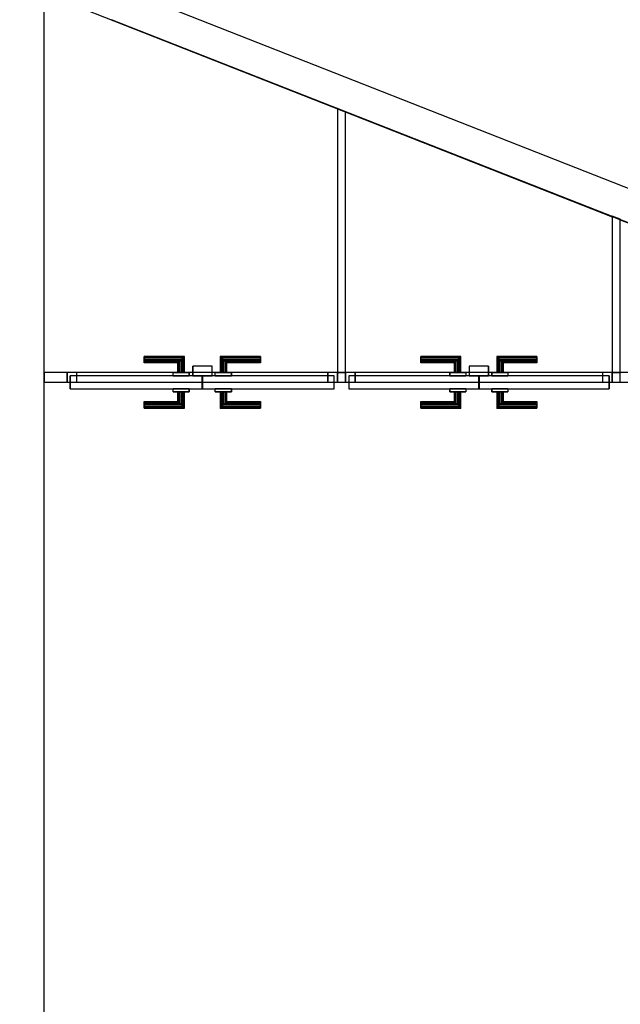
# Model space of a CAD drawing. Header units: metres. Extents: x 391.1 to 427.5, y 12.5 to 28.4.
# Tile 81 of 150: x 406.9 to 408.8, y 20.1 to 23.2. Entities that reach past the tile are written whole.
import ezdxf

# ---------------------------------------------------------------- set-up
doc = ezdxf.new("R2010")
doc.units = ezdxf.units.M
doc.layers.add('01_CARPINTERIA', color=5, linetype='Continuous', lineweight=25, true_color=0x0000ff)
doc.layers.add('01_SUELOS', color=7, linetype='Continuous', lineweight=25, true_color=0x007f00)
for name, color, linetype, lineweight in [('A-GENM-____-OTLN', 7, 'Continuous', 18), ('A-WALL-____-MCUT', 7, 'Continuous', 25), ('A-WALL-____-OTLN', 7, 'Continuous', 25)]:
    doc.layers.add(name, color=color, linetype=linetype, lineweight=lineweight)

# ---------------------------------------------------------------- blocks, each defined once
blk = doc.blocks.new('Family - Evans PA-151997-03_CLI_AIGUA_P0A')
at = {"layer": 'A-WALL-____-MCUT', "color": 253, "true_color": 0xaaaaaa}
for p, q in [((0.0715, 0.03), (0, 0.03)), ((0, 0.03), (0, 0)), ((0, 0), (0.0715, 0)), ((0.0715, 0), (0.0715, 0.03)), ((0.9107, 0.03), (0.9107, 0)), ((0.9359, 0.03), (0.9107, 0.03)), ((0.9107, 0), (0.9359, 0)), ((0.9359, 0), (0.9359, 0.03)), ((1.7892, 0.03), (1.7642, 0.03)), ((1.7642, 0.03), (1.7642, 0)), ((1.7642, 0), (1.7892, 0)), ((1.7892, 0), (1.7892, 0.03)), ((2.6284, 0.03), (2.6284, 0)), ((3.0753, 0.03), (2.6284, 0.03)), ((2.6284, 0), (3.0753, 0)), ((3.0753, 0), (3.0753, 0.03))]:
    blk.add_line(p, q, dxfattribs=at)
at = {"layer": 'A-WALL-____-OTLN', "color": 253, "true_color": 0xaaaaaa}
for p, q in [((3.0753, 0.03), (0, 0.03)), ((0, 0.03), (0, 0)), ((0, 0), (3.0753, 0)), ((0.0715, 0), (0.0715, 0.03)), ((0.9107, 0.03), (0.0715, 0.03)), ((0.0715, 0), (0.9107, 0)), ((0.9107, 0), (0.9107, 0.03)), ((0.9359, 0), (0.9359, 0.03)), ((1.7642, 0.03), (0.9359, 0.03)), ((0.9359, 0), (1.7642, 0)), ((1.7642, 0), (1.7642, 0.03)), ((1.7892, 0), (1.7892, 0.03)), ((2.6284, 0.03), (1.7892, 0.03)), ((1.7892, 0), (2.6284, 0)), ((2.6284, 0), (2.6284, 0.03)), ((3.0753, 0), (3.0753, 0.03))]:
    blk.add_line(p, q, dxfattribs=at)
at = {"layer": 'A-WALL-____-OTLN', "color": 253, "lineweight": 18, "true_color": 0xaaaaaa}
blk.add_line((0, 0), (3.0753, 0), dxfattribs=at)
blk = doc.blocks.new('Family - Vano de puerta PA-152001-03_CLI_AIGUA_P0A')
at = {"layer": 'A-GENM-____-OTLN', "color": 253, "true_color": 0xaaaaaa}
for p, q in [((407.9278, 22.0936), (407.9278, 22.0636)), ((408.7561, 22.0936), (407.9278, 22.0936)), ((407.9278, 22.0936), (407.9278, 22.0636)), ((407.9278, 22.0936), (408.7561, 22.0936)), ((408.7561, 22.0636), (408.7561, 22.0936)), ((408.7561, 22.0936), (408.7561, 22.0636)), ((407.9278, 22.0636), (408.7561, 22.0636)), ((408.7561, 22.0636), (407.9278, 22.0636))]:
    blk.add_line(p, q, dxfattribs=at)
blk = doc.blocks.new('Family - Vano de puerta PA-152003-03_CLI_AIGUA_P0A')
at = {"layer": 'A-GENM-____-OTLN', "color": 253, "true_color": 0xaaaaaa}
for p, q in [((407.0634, 22.0936), (407.0634, 22.0636)), ((407.9026, 22.0936), (407.0634, 22.0936)), ((407.0634, 22.0936), (407.0634, 22.0636)), ((407.0634, 22.0936), (407.9026, 22.0936)), ((407.9026, 22.0636), (407.9026, 22.0936)), ((407.9026, 22.0936), (407.9026, 22.0636)), ((407.0634, 22.0636), (407.9026, 22.0636)), ((407.9026, 22.0636), (407.0634, 22.0636))]:
    blk.add_line(p, q, dxfattribs=at)
blk = doc.blocks.new('Family - Evans PA-152259-03_CLI_AIGUA_P0A')
at = {"layer": 'A-WALL-____-MCUT', "color": 253, "true_color": 0xaaaaaa}
for p, q in [((0, 0.025), (0, 0)), ((0.4865, 0.025), (0, 0.025)), ((0, 0), (0.4767, 0)), ((0.4767, 0), (0.4865, 0.025))]:
    blk.add_line(p, q, dxfattribs=at)
at = {"layer": 'A-WALL-____-OTLN', "color": 253, "true_color": 0xaaaaaa}
for p, q in [((0, 0.025), (0, 0)), ((0.4865, 0.025), (0, 0.025)), ((0, 0), (0.4767, 0)), ((0.4767, 0), (0.4865, 0.025))]:
    blk.add_line(p, q, dxfattribs=at)
at = {"layer": 'A-WALL-____-OTLN', "color": 253, "lineweight": 18, "true_color": 0xaaaaaa}
blk.add_line((0, 0), (0.4767, 0), dxfattribs=at)
blk = doc.blocks.new('Family - Evans PA-152290-03_CLI_AIGUA_P0A')
at = {"layer": 'A-WALL-____-MCUT', "color": 253, "true_color": 0xaaaaaa}
blk.add_line((1.7449, 0), (5.7528, 0), dxfattribs=at)
at = {"layer": 'A-WALL-____-OTLN', "color": 253, "true_color": 0xaaaaaa}
blk.add_line((0, 0), (5.7528, 0), dxfattribs=at)
at = {"layer": 'A-WALL-____-OTLN', "color": 253, "lineweight": 18, "true_color": 0xaaaaaa}
blk.add_line((0, 0), (5.7528, 0), dxfattribs=at)
blk = doc.blocks.new('Family - LONDR55-XX_ZZ-ARQ-CAA-M3D-Londres55-152327-03_CLI_AIGUA_P0A')
at = {"layer": '01_CARPINTERIA', "color": 161, "true_color": 0xaaaaff}
for p, q in [((0.2337, 0.1087), (0.2337, 0.11)), ((0.2337, 0.11), (0.2337, 0.1087)), ((0.3587, 0.11), (0.2337, 0.11)), ((0.2337, 0.105), (0.2337, 0.1087)), ((0.2337, 0.1087), (0.2337, 0.105)), ((0.3573, 0.1087), (0.2337, 0.1087)), ((0.3573, 0.1087), (0.2337, 0.1087)), ((0.2337, 0.1), (0.2337, 0.105)), ((0.2337, 0.105), (0.2337, 0.1)), ((0.3537, 0.105), (0.2337, 0.105)), ((0.3537, 0.105), (0.2337, 0.105)), ((0.2337, 0.095), (0.2337, 0.1)), ((0.2337, 0.1), (0.2337, 0.095)), ((0.2337, 0.1), (0.3487, 0.1)), ((0.3487, 0.1), (0.2337, 0.1)), ((0.2337, 0.095), (0.2337, 0.0913)), ((0.2337, 0.0913), (0.2337, 0.095)), ((0.3437, 0.095), (0.2337, 0.095)), ((0.3437, 0.095), (0.2337, 0.095)), ((0.34, 0.0913), (0.3437, 0.095)), ((0.3437, 0.095), (0.34, 0.0913)), ((0.3437, 0.095), (0.3487, 0.1)), ((0.3487, 0.1), (0.3437, 0.095)), ((0.3437, 0.06), (0.3437, 0.095)), ((0.3437, 0.06), (0.3437, 0.095)), ((0.3537, 0.105), (0.3487, 0.1)), ((0.3487, 0.1), (0.3537, 0.105)), ((0.3487, 0.1), (0.3487, 0.06)), ((0.3487, 0.06), (0.3487, 0.1)), ((0.3573, 0.1087), (0.3537, 0.105)), ((0.3537, 0.105), (0.3573, 0.1087)), ((0.3537, 0.06), (0.3537, 0.105)), ((0.3537, 0.06), (0.3537, 0.105)), ((0.3587, 0.11), (0.3573, 0.1087)), ((0.3573, 0.1087), (0.3587, 0.11)), ((0.3573, 0.06), (0.3573, 0.1087)), ((0.3573, 0.06), (0.3573, 0.1087)), ((0.3587, 0.06), (0.3587, 0.11)), ((0.471, 0.1087), (0.4697, 0.11)), ((0.4697, 0.11), (0.4697, 0.06)), ((0.4697, 0.11), (0.471, 0.1087)), ((0.5947, 0.11), (0.4697, 0.11)), ((0.4747, 0.105), (0.471, 0.1087)), ((0.471, 0.1087), (0.471, 0.06)), ((0.471, 0.1087), (0.471, 0.06)), ((0.471, 0.1087), (0.4747, 0.105)), ((0.5947, 0.1087), (0.471, 0.1087)), ((0.5947, 0.1087), (0.471, 0.1087)), ((0.4797, 0.1), (0.4747, 0.105)), ((0.4747, 0.105), (0.4747, 0.06)), ((0.4747, 0.105), (0.4747, 0.06)), ((0.4747, 0.105), (0.4797, 0.1)), ((0.5947, 0.105), (0.4747, 0.105)), ((0.5947, 0.105), (0.4747, 0.105)), ((0.4797, 0.06), (0.4797, 0.1)), ((0.4797, 0.1), (0.4797, 0.06)), ((0.4797, 0.1), (0.4847, 0.095)), ((0.4847, 0.095), (0.4797, 0.1)), ((0.4797, 0.1), (0.5947, 0.1)), ((0.5947, 0.1), (0.4797, 0.1)), ((0.4847, 0.095), (0.4847, 0.06)), ((0.4847, 0.095), (0.4883, 0.0913)), ((0.4883, 0.0913), (0.4847, 0.095)), ((0.4847, 0.095), (0.4847, 0.06)), ((0.5947, 0.095), (0.4847, 0.095)), ((0.5947, 0.095), (0.4847, 0.095)), ((0.5947, 0.1087), (0.5947, 0.11)), ((0.5947, 0.11), (0.5947, 0.1087)), ((0.5947, 0.105), (0.5947, 0.1087)), ((0.5947, 0.1087), (0.5947, 0.105)), ((0.5947, 0.105), (0.5947, 0.1)), ((0.5947, 0.1), (0.5947, 0.105)), ((0.5947, 0.1), (0.5947, 0.095)), ((0.5947, 0.095), (0.5947, 0.1)), ((0.5947, 0.095), (0.5947, 0.0913)), ((0.5947, 0.0913), (0.5947, 0.095)), ((0.2337, 0.0913), (0.2337, 0.09)), ((0.2337, 0.09), (0.2337, 0.0913)), ((0.34, 0.0913), (0.2337, 0.0913)), ((0.34, 0.0913), (0.2337, 0.0913)), ((0.3387, 0.09), (0.2337, 0.09)), ((0.3387, 0.09), (0.34, 0.0913)), ((0.34, 0.0913), (0.3387, 0.09)), ((0.3387, 0.06), (0.3387, 0.09)), ((0.34, 0.06), (0.34, 0.0913)), ((0.34, 0.06), (0.34, 0.0913)), ((0.4883, 0.0913), (0.4883, 0.06)), ((0.4883, 0.0913), (0.4897, 0.09)), ((0.4897, 0.09), (0.4883, 0.0913)), ((0.4883, 0.0913), (0.4883, 0.06)), ((0.5947, 0.0913), (0.4883, 0.0913)), ((0.5947, 0.0913), (0.4883, 0.0913)), ((0.4897, 0.09), (0.4897, 0.06)), ((0.5947, 0.09), (0.4897, 0.09)), ((0.5947, 0.0913), (0.5947, 0.09)), ((0.5947, 0.09), (0.5947, 0.0913)), ((0.4137, 0.05), (0.01, 0.05)), ((0.01, 0.05), (0.01, 0.01)), ((0.4137, 0.05), (0.01, 0.05)), ((0.01, 0.01), (0.01, 0.05)), ((0.3737, 0.06), (0.3237, 0.06)), ((0.3237, 0.06), (0.3737, 0.06)), ((0.3237, 0.05), (0.3237, 0.06)), ((0.3237, 0.05), (0.3237, 0.06)), ((0.3737, 0.05), (0.3237, 0.05)), ((0.3237, 0.05), (0.3737, 0.05)), ((0.34, 0.06), (0.3387, 0.06)), ((0.3387, 0.06), (0.34, 0.06)), ((0.3437, 0.06), (0.34, 0.06)), ((0.34, 0.06), (0.3437, 0.06)), ((0.3487, 0.06), (0.3437, 0.06)), ((0.3437, 0.06), (0.3487, 0.06)), ((0.3537, 0.06), (0.3487, 0.06)), ((0.3487, 0.06), (0.3537, 0.06)), ((0.3537, 0.06), (0.3573, 0.06)), ((0.3573, 0.06), (0.3537, 0.06)), ((0.3573, 0.06), (0.3587, 0.06)), ((0.3587, 0.06), (0.3573, 0.06)), ((0.3737, 0.05), (0.3737, 0.06)), ((0.3737, 0.06), (0.3737, 0.05)), ((0.4137, 0.01), (0.4137, 0.05)), ((0.4137, 0.01), (0.4137, 0.05)), ((0.8183, 0.05), (0.4147, 0.05)), ((0.4147, 0.05), (0.4147, 0.01)), ((0.8183, 0.05), (0.4147, 0.05)), ((0.4147, 0.01), (0.4147, 0.05)), ((0.5047, 0.06), (0.4547, 0.06)), ((0.4547, 0.06), (0.5047, 0.06)), ((0.4547, 0.05), (0.4547, 0.06)), ((0.4547, 0.05), (0.4547, 0.06)), ((0.5047, 0.05), (0.4547, 0.05)), ((0.4547, 0.05), (0.5047, 0.05)), ((0.471, 0.06), (0.4697, 0.06)), ((0.4697, 0.06), (0.471, 0.06)), ((0.4747, 0.06), (0.471, 0.06)), ((0.471, 0.06), (0.4747, 0.06)), ((0.4797, 0.06), (0.4747, 0.06)), ((0.4747, 0.06), (0.4797, 0.06)), ((0.4847, 0.06), (0.4797, 0.06)), ((0.4797, 0.06), (0.4847, 0.06)), ((0.4847, 0.06), (0.4883, 0.06)), ((0.4883, 0.06), (0.4847, 0.06)), ((0.4883, 0.06), (0.4897, 0.06)), ((0.4897, 0.06), (0.4883, 0.06)), ((0.5047, 0.05), (0.5047, 0.06)), ((0.5047, 0.06), (0.5047, 0.05)), ((0.8183, 0.01), (0.8183, 0.05)), ((0.8183, 0.01), (0.8183, 0.05)), ((0.03, 0.03), (0, 0.03)), ((0, 0.03), (0, 0)), ((0.03, 0.03), (0, 0.03)), ((0, 0), (0, 0.03)), ((0, 0), (0.03, 0)), ((0, 0), (0.03, 0)), ((0.01, 0.01), (0.4137, 0.01)), ((0.01, 0.01), (0.4137, 0.01)), ((0.03, 0), (0.03, 0.03)), ((0.03, 0), (0.03, 0.03)), ((0.3237, 0.01), (0.3737, 0.01)), ((0.3737, 0.01), (0.3237, 0.01)), ((0.3237, 0), (0.3237, 0.01)), ((0.3237, 0), (0.3237, 0.01)), ((0.3237, 0), (0.3737, 0)), ((0.3737, 0), (0.3237, 0)), ((0.34, 0), (0.3387, 0)), ((0.3387, 0), (0.34, 0)), ((0.3387, -0.03), (0.3387, 0)), ((0.3437, 0), (0.34, 0)), ((0.34, 0), (0.3437, 0)), ((0.34, -0.0313), (0.34, 0)), ((0.34, -0.0313), (0.34, 0)), ((0.3437, 0), (0.3487, 0)), ((0.3487, 0), (0.3437, 0)), ((0.3437, -0.035), (0.3437, 0)), ((0.3437, -0.035), (0.3437, 0)), ((0.3487, 0), (0.3537, 0)), ((0.3537, 0), (0.3487, 0)), ((0.3487, 0), (0.3487, -0.04)), ((0.3487, -0.04), (0.3487, 0)), ((0.3537, 0), (0.3573, 0)), ((0.3573, 0), (0.3537, 0)), ((0.3537, -0.045), (0.3537, 0)), ((0.3573, 0), (0.3587, 0)), ((0.3587, 0), (0.3573, 0)), ((0.3573, -0.0487), (0.3573, 0)), ((0.3587, -0.05), (0.3587, 0)), ((0.3737, 0), (0.3737, 0.01)), ((0.3737, 0.01), (0.3737, 0)), ((0.4447, 0.01), (0.3847, 0.01)), ((0.3847, 0.01), (0.3847, -0.02)), ((0.4447, 0.01), (0.3847, 0.01)), ((0.3847, -0.02), (0.3847, 0.01)), ((0.4147, 0.01), (0.8183, 0.01)), ((0.4147, 0.01), (0.8183, 0.01)), ((0.4447, -0.02), (0.4447, 0.01)), ((0.4447, -0.02), (0.4447, 0.01)), ((0.4547, 0.01), (0.5047, 0.01)), ((0.5047, 0.01), (0.4547, 0.01)), ((0.4547, 0), (0.4547, 0.01)), ((0.4547, 0), (0.4547, 0.01)), ((0.4547, 0), (0.5047, 0)), ((0.5047, 0), (0.4547, 0)), ((0.471, 0), (0.4697, 0)), ((0.4697, 0), (0.471, 0)), ((0.4697, 0), (0.4697, -0.05)), ((0.4747, 0), (0.471, 0)), ((0.471, 0), (0.4747, 0)), ((0.471, 0), (0.471, -0.0487)), ((0.4747, 0), (0.4797, 0)), ((0.4797, 0), (0.4747, 0)), ((0.4747, 0), (0.4747, -0.045)), ((0.4797, 0), (0.4847, 0)), ((0.4847, 0), (0.4797, 0)), ((0.4797, -0.04), (0.4797, 0)), ((0.4797, 0), (0.4797, -0.04)), ((0.4847, 0), (0.4883, 0)), ((0.4883, 0), (0.4847, 0)), ((0.4847, 0), (0.4847, -0.035)), ((0.4883, 0), (0.4897, 0)), ((0.4897, 0), (0.4883, 0)), ((0.4883, 0), (0.4883, -0.0313)), ((0.4897, 0), (0.4897, -0.03)), ((0.5047, 0), (0.5047, 0.01)), ((0.5047, 0.01), (0.5047, 0)), ((0.8283, 0.03), (0.7983, 0.03)), ((0.7983, 0.03), (0.7983, 0)), ((0.8283, 0.03), (0.7983, 0.03)), ((0.7983, 0), (0.7983, 0.03)), ((0.7983, 0), (0.8283, 0)), ((0.7983, 0), (0.8283, 0)), ((0.8283, 0), (0.8283, 0.03)), ((0.8283, 0), (0.8283, 0.03)), ((0.2337, -0.0313), (0.2337, -0.03)), ((0.2337, -0.03), (0.2337, -0.0313)), ((0.2337, -0.03), (0.3387, -0.03)), ((0.34, -0.0313), (0.3387, -0.03)), ((0.3387, -0.03), (0.34, -0.0313)), ((0.3537, -0.045), (0.3537, 0)), ((0.3573, -0.0487), (0.3573, 0)), ((0.3847, -0.02), (0.4447, -0.02)), ((0.3847, -0.02), (0.4447, -0.02)), ((0.471, 0), (0.471, -0.0487)), ((0.4747, 0), (0.4747, -0.045)), ((0.4847, 0), (0.4847, -0.035)), ((0.4883, 0), (0.4883, -0.0313)), ((0.4897, -0.03), (0.4883, -0.0313)), ((0.4883, -0.0313), (0.4897, -0.03)), ((0.4897, -0.03), (0.5947, -0.03)), ((0.5947, -0.0313), (0.5947, -0.03)), ((0.5947, -0.03), (0.5947, -0.0313)), ((0.2337, -0.035), (0.2337, -0.0313)), ((0.2337, -0.0313), (0.2337, -0.035)), ((0.2337, -0.0313), (0.34, -0.0313)), ((0.2337, -0.0313), (0.34, -0.0313)), ((0.2337, -0.04), (0.2337, -0.035)), ((0.2337, -0.035), (0.2337, -0.04)), ((0.2337, -0.035), (0.3437, -0.035)), ((0.2337, -0.035), (0.3437, -0.035)), ((0.2337, -0.045), (0.2337, -0.04)), ((0.2337, -0.04), (0.2337, -0.045)), ((0.3487, -0.04), (0.2337, -0.04)), ((0.2337, -0.04), (0.3487, -0.04)), ((0.2337, -0.045), (0.2337, -0.0487)), ((0.2337, -0.0487), (0.2337, -0.045)), ((0.2337, -0.045), (0.3537, -0.045)), ((0.2337, -0.045), (0.3537, -0.045)), ((0.2337, -0.0487), (0.2337, -0.05)), ((0.2337, -0.05), (0.2337, -0.0487)), ((0.2337, -0.0487), (0.3573, -0.0487)), ((0.2337, -0.0487), (0.3573, -0.0487)), ((0.2337, -0.05), (0.3587, -0.05)), ((0.3437, -0.035), (0.34, -0.0313)), ((0.34, -0.0313), (0.3437, -0.035)), ((0.3487, -0.04), (0.3437, -0.035)), ((0.3437, -0.035), (0.3487, -0.04)), ((0.3487, -0.04), (0.3537, -0.045)), ((0.3537, -0.045), (0.3487, -0.04)), ((0.3537, -0.045), (0.3573, -0.0487)), ((0.3573, -0.0487), (0.3537, -0.045)), ((0.3573, -0.0487), (0.3587, -0.05)), ((0.3587, -0.05), (0.3573, -0.0487)), ((0.4697, -0.05), (0.471, -0.0487)), ((0.471, -0.0487), (0.4697, -0.05)), ((0.4697, -0.05), (0.5947, -0.05)), ((0.471, -0.0487), (0.4747, -0.045)), ((0.4747, -0.045), (0.471, -0.0487)), ((0.471, -0.0487), (0.5947, -0.0487)), ((0.471, -0.0487), (0.5947, -0.0487)), ((0.4747, -0.045), (0.4797, -0.04)), ((0.4797, -0.04), (0.4747, -0.045)), ((0.4747, -0.045), (0.5947, -0.045)), ((0.4747, -0.045), (0.5947, -0.045)), ((0.4847, -0.035), (0.4797, -0.04)), ((0.4797, -0.04), (0.4847, -0.035)), ((0.5947, -0.04), (0.4797, -0.04)), ((0.4797, -0.04), (0.5947, -0.04)), ((0.4883, -0.0313), (0.4847, -0.035)), ((0.4847, -0.035), (0.4883, -0.0313)), ((0.4847, -0.035), (0.5947, -0.035)), ((0.4847, -0.035), (0.5947, -0.035)), ((0.4883, -0.0313), (0.5947, -0.0313)), ((0.4883, -0.0313), (0.5947, -0.0313)), ((0.5947, -0.035), (0.5947, -0.0313)), ((0.5947, -0.0313), (0.5947, -0.035)), ((0.5947, -0.035), (0.5947, -0.04)), ((0.5947, -0.04), (0.5947, -0.035)), ((0.5947, -0.04), (0.5947, -0.045)), ((0.5947, -0.045), (0.5947, -0.04)), ((0.5947, -0.045), (0.5947, -0.0487)), ((0.5947, -0.0487), (0.5947, -0.045)), ((0.5947, -0.0487), (0.5947, -0.05)), ((0.5947, -0.05), (0.5947, -0.0487))]:
    blk.add_line(p, q, dxfattribs=at)
blk = doc.blocks.new('Family - Porta PA-152328-03_CLI_AIGUA_P0A')
blk.add_blockref('Family - LONDR55-XX_ZZ-ARQ-CAA-M3D-Londres55-152327-03_CLI_AIGUA_P0A', (0, 0))
blk = doc.blocks.new('Family - Evans PA-152409-03_CLI_AIGUA_P0A')
at = {"layer": 'A-WALL-____-MCUT', "color": 253, "true_color": 0xaaaaaa}
for p, q in [((0, 0.025), (0, 0)), ((0.8203, 0.025), (0, 0.025)), ((0, 0), (0.8104, 0)), ((0.8104, 0), (0.8203, 0.025))]:
    blk.add_line(p, q, dxfattribs=at)
at = {"layer": 'A-WALL-____-OTLN', "color": 253, "true_color": 0xaaaaaa}
for p, q in [((0, 0.025), (0, 0)), ((0.8203, 0.025), (0, 0.025)), ((0, 0), (0.8104, 0)), ((0.8104, 0), (0.8203, 0.025))]:
    blk.add_line(p, q, dxfattribs=at)
at = {"layer": 'A-WALL-____-OTLN', "color": 253, "lineweight": 18, "true_color": 0xaaaaaa}
blk.add_line((0, 0), (0.8104, 0), dxfattribs=at)
blk = doc.blocks.new('Family - Evans PA-152442-03_CLI_AIGUA_P0A')
at = {"layer": 'A-WALL-____-MCUT', "color": 253, "true_color": 0xaaaaaa}
for p, q in [((3.0768, 0.1), (0.2411, 0.1)), ((0.2411, 0.1), (0.2582, 0.0565)), ((3.1162, 0), (3.0768, 0.1)), ((0.2582, 0.0565), (-0.0007, 0.0075)), ((-0.0007, 0.0075), (0, 0)), ((0, 0), (1.9765, 0)), ((1.9765, 0), (1.9758, 0.0019)), ((1.9758, 0.0019), (2.0026, 0.0019)), ((2.0026, 0.0019), (2.0034, 0)), ((2.0034, 0), (3.1162, 0))]:
    blk.add_line(p, q, dxfattribs=at)
at = {"layer": 'A-WALL-____-OTLN', "color": 253, "true_color": 0xaaaaaa}
for p, q in [((0.2411, 0.1), (0.2582, 0.0565)), ((3.0768, 0.1), (0.2411, 0.1)), ((3.1162, 0), (3.0768, 0.1)), ((0.2582, 0.0565), (-0.0007, 0.0075)), ((-0.0007, 0.0075), (0, 0)), ((0, 0), (1.9765, 0)), ((1.9758, 0.0019), (2.0026, 0.0019)), ((1.9765, 0), (1.9758, 0.0019)), ((2.0026, 0.0019), (2.0034, 0)), ((2.0034, 0), (3.1162, 0))]:
    blk.add_line(p, q, dxfattribs=at)
at = {"layer": 'A-WALL-____-OTLN', "color": 253, "lineweight": 18, "true_color": 0xaaaaaa}
blk.add_line((0, 0), (3.1162, 0), dxfattribs=at)
blk = doc.blocks.new('Family - LONDR55-XX_ZZ-ARQ-CAA-M3D-Londres55-152489-03_CLI_AIGUA_P0A')
at = {"layer": '01_CARPINTERIA', "color": 161, "true_color": 0xaaaaff}
for p, q in [((0.2391, 0.1087), (0.2391, 0.11)), ((0.2391, 0.11), (0.2391, 0.1087)), ((0.3641, 0.11), (0.2391, 0.11)), ((0.2391, 0.105), (0.2391, 0.1087)), ((0.2391, 0.1087), (0.2391, 0.105)), ((0.3628, 0.1087), (0.2391, 0.1087)), ((0.3628, 0.1087), (0.2391, 0.1087)), ((0.2391, 0.1), (0.2391, 0.105)), ((0.2391, 0.105), (0.2391, 0.1)), ((0.3591, 0.105), (0.2391, 0.105)), ((0.3591, 0.105), (0.2391, 0.105)), ((0.2391, 0.095), (0.2391, 0.1)), ((0.2391, 0.1), (0.2391, 0.095)), ((0.2391, 0.1), (0.3541, 0.1)), ((0.3541, 0.1), (0.2391, 0.1)), ((0.2391, 0.095), (0.2391, 0.0913)), ((0.2391, 0.0913), (0.2391, 0.095)), ((0.3491, 0.095), (0.2391, 0.095)), ((0.3491, 0.095), (0.2391, 0.095)), ((0.3454, 0.0913), (0.3491, 0.095)), ((0.3491, 0.095), (0.3454, 0.0913)), ((0.3491, 0.095), (0.3541, 0.1)), ((0.3541, 0.1), (0.3491, 0.095)), ((0.3491, 0.06), (0.3491, 0.095)), ((0.3491, 0.06), (0.3491, 0.095)), ((0.3591, 0.105), (0.3541, 0.1)), ((0.3541, 0.1), (0.3591, 0.105)), ((0.3541, 0.1), (0.3541, 0.06)), ((0.3541, 0.06), (0.3541, 0.1)), ((0.3628, 0.1087), (0.3591, 0.105)), ((0.3591, 0.105), (0.3628, 0.1087)), ((0.3591, 0.06), (0.3591, 0.105)), ((0.3591, 0.06), (0.3591, 0.105)), ((0.3641, 0.11), (0.3628, 0.1087)), ((0.3628, 0.1087), (0.3641, 0.11)), ((0.3628, 0.06), (0.3628, 0.1087)), ((0.3628, 0.06), (0.3628, 0.1087)), ((0.3641, 0.06), (0.3641, 0.11)), ((0.4764, 0.1087), (0.4751, 0.11)), ((0.4751, 0.11), (0.4751, 0.06)), ((0.4751, 0.11), (0.4764, 0.1087)), ((0.6001, 0.11), (0.4751, 0.11)), ((0.4801, 0.105), (0.4764, 0.1087)), ((0.4764, 0.1087), (0.4764, 0.06)), ((0.4764, 0.1087), (0.4764, 0.06)), ((0.4764, 0.1087), (0.4801, 0.105)), ((0.6001, 0.1087), (0.4764, 0.1087)), ((0.6001, 0.1087), (0.4764, 0.1087)), ((0.4851, 0.1), (0.4801, 0.105)), ((0.4801, 0.105), (0.4801, 0.06)), ((0.4801, 0.105), (0.4801, 0.06)), ((0.4801, 0.105), (0.4851, 0.1)), ((0.6001, 0.105), (0.4801, 0.105)), ((0.6001, 0.105), (0.4801, 0.105)), ((0.4851, 0.06), (0.4851, 0.1)), ((0.4851, 0.1), (0.4851, 0.06)), ((0.4851, 0.1), (0.4901, 0.095)), ((0.4901, 0.095), (0.4851, 0.1)), ((0.4851, 0.1), (0.6001, 0.1)), ((0.6001, 0.1), (0.4851, 0.1)), ((0.4901, 0.095), (0.4901, 0.06)), ((0.4901, 0.095), (0.4938, 0.0913)), ((0.4938, 0.0913), (0.4901, 0.095)), ((0.4901, 0.095), (0.4901, 0.06)), ((0.6001, 0.095), (0.4901, 0.095)), ((0.6001, 0.095), (0.4901, 0.095)), ((0.6001, 0.1087), (0.6001, 0.11)), ((0.6001, 0.11), (0.6001, 0.1087)), ((0.6001, 0.105), (0.6001, 0.1087)), ((0.6001, 0.1087), (0.6001, 0.105)), ((0.6001, 0.105), (0.6001, 0.1)), ((0.6001, 0.1), (0.6001, 0.105)), ((0.6001, 0.1), (0.6001, 0.095)), ((0.6001, 0.095), (0.6001, 0.1)), ((0.6001, 0.095), (0.6001, 0.0913)), ((0.6001, 0.0913), (0.6001, 0.095)), ((0.2391, 0.0913), (0.2391, 0.09)), ((0.2391, 0.09), (0.2391, 0.0913)), ((0.3454, 0.0913), (0.2391, 0.0913)), ((0.3454, 0.0913), (0.2391, 0.0913)), ((0.3441, 0.09), (0.2391, 0.09)), ((0.3441, 0.09), (0.3454, 0.0913)), ((0.3454, 0.0913), (0.3441, 0.09)), ((0.3441, 0.06), (0.3441, 0.09)), ((0.3454, 0.06), (0.3454, 0.0913)), ((0.3454, 0.06), (0.3454, 0.0913)), ((0.4938, 0.0913), (0.4938, 0.06)), ((0.4938, 0.0913), (0.4951, 0.09)), ((0.4951, 0.09), (0.4938, 0.0913)), ((0.4938, 0.0913), (0.4938, 0.06)), ((0.6001, 0.0913), (0.4938, 0.0913)), ((0.6001, 0.0913), (0.4938, 0.0913)), ((0.4951, 0.09), (0.4951, 0.06)), ((0.6001, 0.09), (0.4951, 0.09)), ((0.6001, 0.0913), (0.6001, 0.09)), ((0.6001, 0.09), (0.6001, 0.0913)), ((0.4191, 0.05), (0.01, 0.05)), ((0.01, 0.05), (0.01, 0.01)), ((0.4191, 0.05), (0.01, 0.05)), ((0.01, 0.05), (0.01, 0.01)), ((0.3791, 0.06), (0.3291, 0.06)), ((0.3291, 0.06), (0.3791, 0.06)), ((0.3291, 0.06), (0.3291, 0.05)), ((0.3291, 0.05), (0.3291, 0.06)), ((0.3791, 0.05), (0.3291, 0.05)), ((0.3291, 0.05), (0.3791, 0.05)), ((0.3454, 0.06), (0.3441, 0.06)), ((0.3441, 0.06), (0.3454, 0.06)), ((0.3491, 0.06), (0.3454, 0.06)), ((0.3454, 0.06), (0.3491, 0.06)), ((0.3541, 0.06), (0.3491, 0.06)), ((0.3491, 0.06), (0.3541, 0.06)), ((0.3591, 0.06), (0.3541, 0.06)), ((0.3541, 0.06), (0.3591, 0.06)), ((0.3591, 0.06), (0.3628, 0.06)), ((0.3628, 0.06), (0.3591, 0.06)), ((0.3628, 0.06), (0.3641, 0.06)), ((0.3641, 0.06), (0.3628, 0.06)), ((0.3791, 0.06), (0.3791, 0.05)), ((0.3791, 0.06), (0.3791, 0.05)), ((0.4191, 0.01), (0.4191, 0.05)), ((0.4191, 0.05), (0.4191, 0.01)), ((0.8292, 0.05), (0.4201, 0.05)), ((0.4201, 0.05), (0.4201, 0.01)), ((0.8292, 0.05), (0.4201, 0.05)), ((0.4201, 0.05), (0.4201, 0.01)), ((0.5101, 0.06), (0.4601, 0.06)), ((0.4601, 0.06), (0.5101, 0.06)), ((0.4601, 0.06), (0.4601, 0.05)), ((0.4601, 0.05), (0.4601, 0.06)), ((0.5101, 0.05), (0.4601, 0.05)), ((0.4601, 0.05), (0.5101, 0.05)), ((0.4764, 0.06), (0.4751, 0.06)), ((0.4751, 0.06), (0.4764, 0.06)), ((0.4801, 0.06), (0.4764, 0.06)), ((0.4764, 0.06), (0.4801, 0.06)), ((0.4851, 0.06), (0.4801, 0.06)), ((0.4801, 0.06), (0.4851, 0.06)), ((0.4901, 0.06), (0.4851, 0.06)), ((0.4851, 0.06), (0.4901, 0.06)), ((0.4901, 0.06), (0.4938, 0.06)), ((0.4938, 0.06), (0.4901, 0.06)), ((0.4938, 0.06), (0.4951, 0.06)), ((0.4951, 0.06), (0.4938, 0.06)), ((0.5101, 0.06), (0.5101, 0.05)), ((0.5101, 0.06), (0.5101, 0.05)), ((0.8292, 0.01), (0.8292, 0.05)), ((0.8292, 0.05), (0.8292, 0.01)), ((0.03, 0.03), (0, 0.03)), ((0, 0.03), (0, 0)), ((0.03, 0.03), (0, 0.03)), ((0, 0.03), (0, 0)), ((0, 0), (0.03, 0)), ((0, 0), (0.03, 0)), ((0.01, 0.01), (0.4191, 0.01)), ((0.01, 0.01), (0.4191, 0.01)), ((0.03, 0), (0.03, 0.03)), ((0.03, 0.03), (0.03, 0)), ((0.3291, 0.01), (0.3791, 0.01)), ((0.3791, 0.01), (0.3291, 0.01)), ((0.3291, 0.01), (0.3291, 0)), ((0.3291, 0), (0.3291, 0.01)), ((0.3291, 0), (0.3791, 0)), ((0.3791, 0), (0.3291, 0)), ((0.3454, 0), (0.3441, 0)), ((0.3441, 0), (0.3454, 0)), ((0.3491, 0), (0.3454, 0)), ((0.3454, 0), (0.3491, 0)), ((0.3491, 0), (0.3541, 0)), ((0.3541, 0), (0.3491, 0)), ((0.3491, -0.035), (0.3491, 0)), ((0.3541, 0), (0.3591, 0)), ((0.3591, 0), (0.3541, 0)), ((0.3541, 0), (0.3541, -0.04)), ((0.3591, 0), (0.3628, 0)), ((0.3628, 0), (0.3591, 0)), ((0.3591, -0.045), (0.3591, 0)), ((0.3591, -0.045), (0.3591, 0)), ((0.3628, 0), (0.3641, 0)), ((0.3641, 0), (0.3628, 0)), ((0.3628, -0.0487), (0.3628, 0)), ((0.3791, 0.01), (0.3791, 0)), ((0.3791, 0.01), (0.3791, 0)), ((0.4491, 0.01), (0.3891, 0.01)), ((0.3891, 0.01), (0.3891, -0.02)), ((0.4491, 0.01), (0.3891, 0.01)), ((0.3891, 0.01), (0.3891, -0.02)), ((0.4201, 0.01), (0.8292, 0.01)), ((0.4201, 0.01), (0.8292, 0.01)), ((0.4491, -0.02), (0.4491, 0.01)), ((0.4491, 0.01), (0.4491, -0.02)), ((0.4601, 0.01), (0.5101, 0.01)), ((0.5101, 0.01), (0.4601, 0.01)), ((0.4601, 0.01), (0.4601, 0)), ((0.4601, 0), (0.4601, 0.01)), ((0.4601, 0), (0.5101, 0)), ((0.5101, 0), (0.4601, 0)), ((0.4764, 0), (0.4751, 0)), ((0.4751, 0), (0.4764, 0)), ((0.4801, 0), (0.4764, 0)), ((0.4764, 0), (0.4801, 0)), ((0.4801, 0), (0.4851, 0)), ((0.4851, 0), (0.4801, 0)), ((0.4851, 0), (0.4901, 0)), ((0.4901, 0), (0.4851, 0)), ((0.4851, -0.04), (0.4851, 0)), ((0.4901, 0), (0.4938, 0)), ((0.4938, 0), (0.4901, 0)), ((0.4938, 0), (0.4951, 0)), ((0.4951, 0), (0.4938, 0)), ((0.4938, 0), (0.4938, -0.0313)), ((0.4938, 0), (0.4938, -0.0313)), ((0.5101, 0.01), (0.5101, 0)), ((0.5101, 0.01), (0.5101, 0)), ((0.8392, 0.03), (0.8092, 0.03)), ((0.8092, 0.03), (0.8092, 0)), ((0.8392, 0.03), (0.8092, 0.03)), ((0.8092, 0.03), (0.8092, 0)), ((0.8092, 0), (0.8392, 0)), ((0.8092, 0), (0.8392, 0)), ((0.8392, 0), (0.8392, 0.03)), ((0.8392, 0.03), (0.8392, 0)), ((0.2391, -0.0313), (0.2391, -0.03)), ((0.2391, -0.03), (0.2391, -0.0313)), ((0.2391, -0.03), (0.3441, -0.03)), ((0.3441, -0.03), (0.3441, 0)), ((0.3454, -0.0313), (0.3441, -0.03)), ((0.3441, -0.03), (0.3454, -0.0313)), ((0.3454, -0.0313), (0.3454, 0)), ((0.3454, -0.0313), (0.3454, 0)), ((0.3491, -0.035), (0.3491, 0)), ((0.3541, -0.04), (0.3541, 0)), ((0.3628, -0.0487), (0.3628, 0)), ((0.3641, -0.05), (0.3641, 0)), ((0.3891, -0.02), (0.4491, -0.02)), ((0.3891, -0.02), (0.4491, -0.02)), ((0.4751, 0), (0.4751, -0.05)), ((0.4764, 0), (0.4764, -0.0487)), ((0.4764, 0), (0.4764, -0.0487)), ((0.4801, 0), (0.4801, -0.045)), ((0.4801, 0), (0.4801, -0.045)), ((0.4851, 0), (0.4851, -0.04)), ((0.4901, 0), (0.4901, -0.035)), ((0.4901, 0), (0.4901, -0.035)), ((0.4951, -0.03), (0.4938, -0.0313)), ((0.4938, -0.0313), (0.4951, -0.03)), ((0.4951, 0), (0.4951, -0.03)), ((0.4951, -0.03), (0.6001, -0.03)), ((0.6001, -0.0313), (0.6001, -0.03)), ((0.6001, -0.03), (0.6001, -0.0313)), ((0.2391, -0.035), (0.2391, -0.0313)), ((0.2391, -0.0313), (0.2391, -0.035)), ((0.2391, -0.0313), (0.3454, -0.0313)), ((0.2391, -0.0313), (0.3454, -0.0313)), ((0.2391, -0.04), (0.2391, -0.035)), ((0.2391, -0.035), (0.2391, -0.04)), ((0.2391, -0.035), (0.3491, -0.035)), ((0.2391, -0.035), (0.3491, -0.035)), ((0.2391, -0.045), (0.2391, -0.04)), ((0.2391, -0.04), (0.2391, -0.045)), ((0.3541, -0.04), (0.2391, -0.04)), ((0.2391, -0.04), (0.3541, -0.04)), ((0.2391, -0.045), (0.2391, -0.0487)), ((0.2391, -0.0487), (0.2391, -0.045)), ((0.2391, -0.045), (0.3591, -0.045)), ((0.2391, -0.045), (0.3591, -0.045)), ((0.2391, -0.0487), (0.2391, -0.05)), ((0.2391, -0.05), (0.2391, -0.0487)), ((0.2391, -0.0487), (0.3628, -0.0487)), ((0.2391, -0.0487), (0.3628, -0.0487)), ((0.2391, -0.05), (0.3641, -0.05)), ((0.3491, -0.035), (0.3454, -0.0313)), ((0.3454, -0.0313), (0.3491, -0.035)), ((0.3541, -0.04), (0.3491, -0.035)), ((0.3491, -0.035), (0.3541, -0.04)), ((0.3541, -0.04), (0.3591, -0.045)), ((0.3591, -0.045), (0.3541, -0.04)), ((0.3591, -0.045), (0.3628, -0.0487)), ((0.3628, -0.0487), (0.3591, -0.045)), ((0.3628, -0.0487), (0.3641, -0.05)), ((0.3641, -0.05), (0.3628, -0.0487)), ((0.4751, -0.05), (0.4764, -0.0487)), ((0.4764, -0.0487), (0.4751, -0.05)), ((0.4751, -0.05), (0.6001, -0.05)), ((0.4764, -0.0487), (0.4801, -0.045)), ((0.4801, -0.045), (0.4764, -0.0487)), ((0.4764, -0.0487), (0.6001, -0.0487)), ((0.4764, -0.0487), (0.6001, -0.0487)), ((0.4801, -0.045), (0.4851, -0.04)), ((0.4851, -0.04), (0.4801, -0.045)), ((0.4801, -0.045), (0.6001, -0.045)), ((0.4801, -0.045), (0.6001, -0.045)), ((0.4901, -0.035), (0.4851, -0.04)), ((0.4851, -0.04), (0.4901, -0.035)), ((0.6001, -0.04), (0.4851, -0.04)), ((0.4851, -0.04), (0.6001, -0.04)), ((0.4938, -0.0313), (0.4901, -0.035)), ((0.4901, -0.035), (0.4938, -0.0313)), ((0.4901, -0.035), (0.6001, -0.035)), ((0.4901, -0.035), (0.6001, -0.035)), ((0.4938, -0.0313), (0.6001, -0.0313)), ((0.4938, -0.0313), (0.6001, -0.0313)), ((0.6001, -0.035), (0.6001, -0.0313)), ((0.6001, -0.0313), (0.6001, -0.035)), ((0.6001, -0.035), (0.6001, -0.04)), ((0.6001, -0.04), (0.6001, -0.035)), ((0.6001, -0.04), (0.6001, -0.045)), ((0.6001, -0.045), (0.6001, -0.04)), ((0.6001, -0.045), (0.6001, -0.0487)), ((0.6001, -0.0487), (0.6001, -0.045)), ((0.6001, -0.0487), (0.6001, -0.05)), ((0.6001, -0.05), (0.6001, -0.0487))]:
    blk.add_line(p, q, dxfattribs=at)
blk = doc.blocks.new('Family - Porta PA-152490-03_CLI_AIGUA_P0A')
blk.add_blockref('Family - LONDR55-XX_ZZ-ARQ-CAA-M3D-Londres55-152489-03_CLI_AIGUA_P0A', (0, 0))
blk = doc.blocks.new('Family - LONDR55-XX_ZZ-ARQ-CAA-M3D-Londres55-152611-03_CLI_AIGUA_P0A')
at = {"layer": '01_SUELOS', "color": 9, "true_color": 0xaad4aa}
for p, q in [((10.6397, 8.9201), (8.024, 9.9494)), ((8.024, 9.9494), (10.6397, 8.9201))]:
    blk.add_line(p, q, dxfattribs=at)
blk = doc.blocks.new('LONDR55-XX_ZZ-ARQ-CAA-M3D-Londres55_ifc-1-03_CLI_AIGUA_P0A')
at = {"layer": '01_CARPINTERIA', "color": 253, "lineweight": 18, "true_color": 0xaaaaaa, "rotation": 180}
for name, p in [('Family - Porta PA-152490-03_CLI_AIGUA_P0A', (407.9026, 22.0936)), ('Family - Porta PA-152328-03_CLI_AIGUA_P0A', (408.7561, 22.0936))]:
    blk.add_blockref(name, p, dxfattribs=at)
at = {"layer": '01_SUELOS', "color": 253, "lineweight": 18, "true_color": 0xaaaaaa}
blk.add_blockref('Family - LONDR55-XX_ZZ-ARQ-CAA-M3D-Londres55-152611-03_CLI_AIGUA_P0A', (399.1772, 13.2406), dxfattribs=at)
at = {"layer": 'A-GENM-____-OTLN', "color": 253, "lineweight": 18, "true_color": 0xaaaaaa}
for name in ['Family - Vano de puerta PA-152003-03_CLI_AIGUA_P0A', 'Family - Vano de puerta PA-152001-03_CLI_AIGUA_P0A']:
    blk.add_blockref(name, (0, 0), dxfattribs=at)
at = {"layer": 'A-WALL-____-OTLN', "color": 253, "lineweight": 18, "true_color": 0xaaaaaa}
for name, p, rotation in [('Family - Evans PA-152442-03_CLI_AIGUA_P0A', (406.9169, 23.3019), 338.5163399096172), ('Family - Evans PA-152290-03_CLI_AIGUA_P0A', (406.9919, 17.5196), 90), ('Family - Evans PA-152409-03_CLI_AIGUA_P0A', (407.9279, 22.0936), 90), ('Family - Evans PA-152259-03_CLI_AIGUA_P0A', (408.7811, 22.0936), 90)]:
    blk.add_blockref(name, p, dxfattribs=dict(at, rotation=rotation))
blk.add_blockref('Family - Evans PA-151997-03_CLI_AIGUA_P0A', (406.9919, 22.0636), dxfattribs=at)

msp = doc.modelspace()

# ---------------------------------------------------------------- block references
at = {"lineweight": 5}
msp.add_blockref('LONDR55-XX_ZZ-ARQ-CAA-M3D-Londres55_ifc-1-03_CLI_AIGUA_P0A', (0, 0), dxfattribs=at)

doc.saveas('drawing.dxf')
